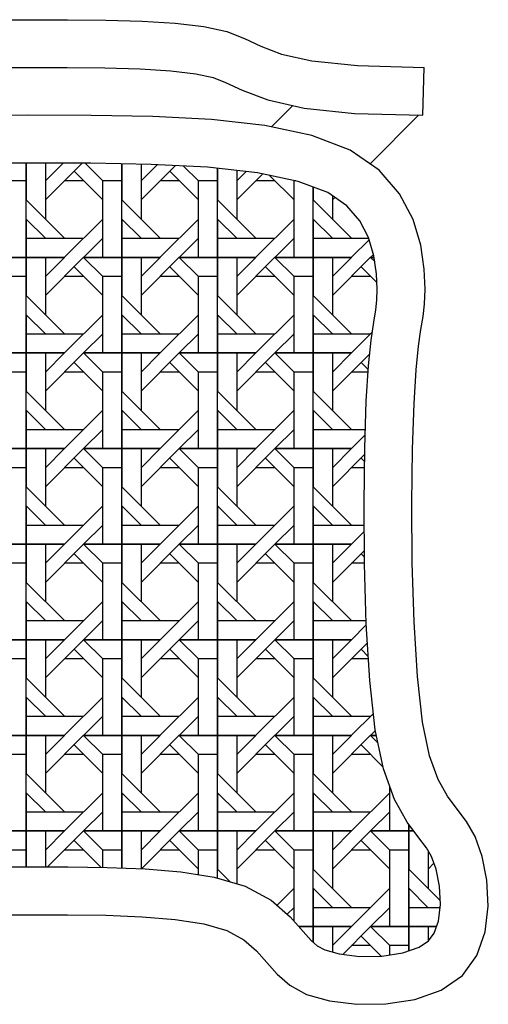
# Model space of a CAD drawing. Header units: millimetres. Extents: x 36213 to 52357, y 13387 to 22894.
# Tile 6 of 24: x 39510 to 39745, y 16211 to 16706. Entities that reach past the tile are written whole.
import ezdxf

# ---------------------------------------------------------------- set-up
doc = ezdxf.new("R2010")
doc.units = ezdxf.units.MM

# ---------------------------------------------------------------- blocks, each defined once
blk = doc.blocks.new('*X55')
at = {"color": 0}
for p, q in [((171.569, 388.781), (171.569, 392.725)), ((171.569, 392.725), (171.569, 391.181)), ((172.368, 391.981), (173.109, 392.722)), ((172.369, 392.723), (172.369, 390.381)), ((172.369, 391.182), (173.907, 392.72)), ((174.031, 392.719), (174.768, 391.981)), ((175.569, 388.781), (175.569, 392.695)), ((175.569, 392.695), (175.569, 391.181)), ((176.368, 391.981), (177.047, 392.659)), ((176.369, 392.68), (176.369, 390.381)), ((173.568, 392.381), (174.768, 391.181)), ((176.369, 391.182), (177.807, 392.62)), ((177.568, 392.381), (178.768, 391.181)), ((178.148, 392.602), (178.768, 391.981)), ((179.569, 388.781), (179.569, 392.503)), ((179.569, 392.503), (179.569, 391.181)), ((180.368, 391.981), (180.758, 392.37)), ((180.369, 392.414), (180.369, 390.381)), ((180.369, 391.182), (181.458, 392.27)), ((181.738, 392.212), (182.768, 391.181)), ((171.569, 391.981), (170.769, 391.981)), ((173.969, 391.981), (173.169, 391.981)), ((174.769, 388.781), (174.769, 391.981)), ((175.569, 391.981), (174.769, 391.981)), ((177.969, 391.981), (177.169, 391.981)), ((178.769, 388.781), (178.769, 391.981)), ((179.569, 391.981), (178.769, 391.981)), ((181.969, 391.981), (181.169, 391.981)), ((182.751, 391.999), (182.768, 391.981)), ((182.769, 388.781), (182.769, 391.981)), ((182.836, 391.981), (182.769, 391.981)), ((183.569, 388.781), (183.569, 391.721)), ((183.569, 391.721), (183.569, 391.181)), ((173.168, 389.581), (171.568, 391.181)), ((177.168, 389.581), (175.568, 391.181)), ((181.168, 389.581), (179.568, 391.181)), ((185.168, 389.581), (183.568, 391.181)), ((184.369, 391.358), (184.369, 390.381)), ((184.369, 391.182), (184.473, 391.286)), ((172.368, 389.581), (171.568, 390.381)), ((171.569, 390.381), (171.569, 388.781)), ((174.769, 390.382), (173.169, 388.782)), ((176.368, 389.581), (175.568, 390.381)), ((175.569, 390.381), (175.569, 388.781)), ((178.769, 390.382), (177.169, 388.782)), ((180.368, 389.581), (179.568, 390.381)), ((179.569, 390.381), (179.569, 388.781)), ((182.769, 390.382), (181.169, 388.782)), ((184.368, 389.581), (183.568, 390.381)), ((183.569, 390.381), (183.569, 388.781)), ((171.569, 389.581), (173.969, 389.581)), ((174.768, 389.581), (173.968, 388.781)), ((175.569, 389.581), (177.969, 389.581)), ((178.768, 389.581), (177.968, 388.781)), ((179.569, 389.581), (181.969, 389.581)), ((182.768, 389.581), (181.968, 388.781)), ((183.569, 389.581), (185.888, 389.581)), ((185.906, 389.519), (185.169, 388.782)), ((169.969, 388.781), (171.569, 388.781)), ((171.569, 388.781), (169.969, 388.781)), ((171.569, 384.781), (171.569, 388.781)), ((171.569, 388.781), (171.569, 388.781)), ((171.569, 388.781), (173.169, 388.781)), ((171.569, 388.781), (171.569, 387.181)), ((173.169, 388.781), (171.569, 388.781)), ((172.368, 387.981), (173.168, 388.781)), ((172.369, 387.182), (173.969, 388.782)), ((172.369, 388.781), (172.369, 386.381)), ((173.968, 388.781), (174.768, 387.981)), ((173.969, 388.781), (175.569, 388.781)), ((175.569, 388.781), (173.969, 388.781)), ((175.569, 384.781), (175.569, 388.781)), ((175.569, 388.781), (175.569, 388.781)), ((175.569, 388.781), (177.169, 388.781)), ((175.569, 388.781), (175.569, 387.181)), ((177.169, 388.781), (175.569, 388.781)), ((176.368, 387.981), (177.168, 388.781)), ((176.369, 387.182), (177.969, 388.782)), ((176.369, 388.781), (176.369, 386.381)), ((177.968, 388.781), (178.768, 387.981)), ((177.969, 388.781), (179.569, 388.781)), ((179.569, 388.781), (177.969, 388.781)), ((179.569, 384.781), (179.569, 388.781)), ((179.569, 388.781), (179.569, 388.781)), ((179.569, 388.781), (181.169, 388.781)), ((179.569, 388.781), (179.569, 387.181)), ((181.169, 388.781), (179.569, 388.781)), ((180.368, 387.981), (181.168, 388.781)), ((180.369, 387.182), (181.969, 388.782)), ((180.369, 388.781), (180.369, 386.381)), ((181.968, 388.781), (182.768, 387.981)), ((181.969, 388.781), (183.569, 388.781)), ((183.569, 388.781), (181.969, 388.781)), ((183.569, 384.781), (183.569, 388.781)), ((183.569, 388.781), (183.569, 388.781)), ((183.569, 388.781), (185.169, 388.781)), ((183.569, 388.781), (183.569, 387.181)), ((185.169, 388.781), (183.569, 388.781)), ((184.368, 387.981), (185.168, 388.781)), ((184.369, 387.182), (185.969, 388.782)), ((184.369, 388.781), (184.369, 386.381)), ((186.091, 388.904), (185.968, 388.781)), ((185.968, 388.781), (186.143, 388.606)), ((185.969, 388.781), (186.117, 388.781)), ((186.117, 388.781), (185.969, 388.781)), ((173.568, 388.381), (174.768, 387.181)), ((177.568, 388.381), (178.768, 387.181)), ((181.568, 388.381), (182.768, 387.181)), ((185.568, 388.381), (186.236, 387.714)), ((171.569, 387.981), (170.769, 387.981)), ((173.969, 387.981), (173.169, 387.981)), ((174.769, 384.781), (174.769, 387.981)), ((175.569, 387.981), (174.769, 387.981)), ((177.969, 387.981), (177.169, 387.981)), ((178.769, 384.781), (178.769, 387.981)), ((179.569, 387.981), (178.769, 387.981)), ((181.969, 387.981), (181.169, 387.981)), ((182.769, 384.781), (182.769, 387.981)), ((183.569, 387.981), (182.769, 387.981)), ((185.969, 387.981), (185.169, 387.981)), ((173.168, 385.581), (171.568, 387.181)), ((177.168, 385.581), (175.568, 387.181)), ((181.168, 385.581), (179.568, 387.181)), ((185.168, 385.581), (183.568, 387.181)), ((172.368, 385.581), (171.568, 386.381)), ((171.569, 386.381), (171.569, 384.781)), ((174.769, 386.382), (173.169, 384.782)), ((176.368, 385.581), (175.568, 386.381)), ((175.569, 386.381), (175.569, 384.781)), ((178.769, 386.382), (177.169, 384.782)), ((180.368, 385.581), (179.568, 386.381)), ((179.569, 386.381), (179.569, 384.781)), ((182.769, 386.382), (181.169, 384.782)), ((184.368, 385.581), (183.568, 386.381)), ((183.569, 386.381), (183.569, 384.781)), ((186.037, 385.649), (185.169, 384.782)), ((171.569, 385.581), (173.969, 385.581)), ((174.768, 385.581), (173.968, 384.781)), ((175.569, 385.581), (177.969, 385.581)), ((178.768, 385.581), (177.968, 384.781)), ((179.569, 385.581), (181.969, 385.581)), ((182.768, 385.581), (181.968, 384.781)), ((183.569, 385.581), (185.969, 385.581)), ((169.969, 384.781), (171.569, 384.781)), ((171.569, 384.781), (169.969, 384.781)), ((171.569, 380.781), (171.569, 384.781)), ((171.569, 384.781), (171.569, 384.781)), ((171.569, 384.781), (173.169, 384.781)), ((171.569, 384.781), (171.569, 383.181)), ((173.169, 384.781), (171.569, 384.781)), ((172.368, 383.981), (173.168, 384.781)), ((172.369, 383.182), (173.969, 384.782)), ((172.369, 384.781), (172.369, 382.381)), ((173.568, 384.381), (174.768, 383.181)), ((173.968, 384.781), (174.768, 383.981)), ((173.969, 384.781), (175.569, 384.781)), ((175.569, 384.781), (173.969, 384.781)), ((175.569, 380.781), (175.569, 384.781)), ((175.569, 384.781), (175.569, 384.781)), ((175.569, 384.781), (177.169, 384.781)), ((175.569, 384.781), (175.569, 383.181)), ((177.169, 384.781), (175.569, 384.781)), ((176.368, 383.981), (177.168, 384.781)), ((176.369, 383.182), (177.969, 384.782)), ((176.369, 384.781), (176.369, 382.381)), ((177.568, 384.381), (178.768, 383.181)), ((177.968, 384.781), (178.768, 383.981)), ((177.969, 384.781), (179.569, 384.781)), ((179.569, 384.781), (177.969, 384.781)), ((179.569, 380.781), (179.569, 384.781)), ((179.569, 384.781), (179.569, 384.781)), ((179.569, 384.781), (181.169, 384.781)), ((179.569, 384.781), (179.569, 383.181)), ((181.169, 384.781), (179.569, 384.781)), ((180.368, 383.981), (181.168, 384.781)), ((180.369, 383.182), (181.969, 384.782)), ((180.369, 384.781), (180.369, 382.381)), ((181.568, 384.381), (182.768, 383.181)), ((181.968, 384.781), (182.768, 383.981)), ((181.969, 384.781), (183.569, 384.781)), ((183.569, 384.781), (181.969, 384.781)), ((183.569, 380.781), (183.569, 384.781)), ((183.569, 384.781), (183.569, 384.781)), ((183.569, 384.781), (185.169, 384.781)), ((183.569, 384.781), (183.569, 383.181)), ((185.169, 384.781), (183.569, 384.781)), ((184.368, 383.981), (185.168, 384.781)), ((184.369, 384.781), (184.369, 382.381)), ((184.369, 383.182), (185.929, 384.742)), ((185.568, 384.381), (185.868, 384.082)), ((171.569, 383.981), (170.769, 383.981)), ((173.969, 383.981), (173.169, 383.981)), ((174.769, 380.781), (174.769, 383.981)), ((175.569, 383.981), (174.769, 383.981)), ((177.969, 383.981), (177.169, 383.981)), ((178.769, 380.781), (178.769, 383.981)), ((179.569, 383.981), (178.769, 383.981)), ((181.969, 383.981), (181.169, 383.981)), ((182.769, 380.781), (182.769, 383.981)), ((183.569, 383.981), (182.769, 383.981)), ((185.862, 383.981), (185.169, 383.981)), ((173.168, 381.581), (171.568, 383.181)), ((177.168, 381.581), (175.568, 383.181)), ((181.168, 381.581), (179.568, 383.181)), ((185.168, 381.581), (183.568, 383.181)), ((172.368, 381.581), (171.568, 382.381)), ((171.569, 382.381), (171.569, 380.781)), ((174.769, 382.382), (173.169, 380.782)), ((176.368, 381.581), (175.568, 382.381)), ((175.569, 382.381), (175.569, 380.781)), ((178.769, 382.382), (177.169, 380.782)), ((180.368, 381.581), (179.568, 382.381)), ((179.569, 382.381), (179.569, 380.781)), ((182.769, 382.382), (181.169, 380.782)), ((184.368, 381.581), (183.568, 382.381)), ((183.569, 382.381), (183.569, 380.781)), ((171.569, 381.581), (173.969, 381.581)), ((174.768, 381.581), (173.968, 380.781)), ((175.569, 381.581), (177.969, 381.581)), ((178.768, 381.581), (177.968, 380.781)), ((179.569, 381.581), (181.969, 381.581)), ((182.768, 381.581), (181.968, 380.781)), ((183.569, 381.581), (185.746, 381.581)), ((185.739, 381.352), (185.169, 380.782)), ((169.969, 380.781), (171.569, 380.781)), ((171.569, 380.781), (169.969, 380.781)), ((171.569, 376.781), (171.569, 380.781)), ((171.569, 380.781), (171.569, 380.781)), ((171.569, 380.781), (173.169, 380.781)), ((171.569, 380.781), (171.569, 379.181)), ((173.169, 380.781), (171.569, 380.781)), ((172.368, 379.981), (173.168, 380.781)), ((172.369, 379.182), (173.969, 380.782)), ((172.369, 380.781), (172.369, 378.381)), ((173.968, 380.781), (174.768, 379.981)), ((173.969, 380.781), (175.569, 380.781)), ((175.569, 380.781), (173.969, 380.781)), ((175.569, 376.781), (175.569, 380.781)), ((175.569, 380.781), (175.569, 380.781)), ((175.569, 380.781), (177.169, 380.781)), ((175.569, 380.781), (175.569, 379.181)), ((177.169, 380.781), (175.569, 380.781)), ((176.368, 379.981), (177.168, 380.781)), ((176.369, 379.182), (177.969, 380.782)), ((176.369, 380.781), (176.369, 378.381)), ((177.968, 380.781), (178.768, 379.981)), ((177.969, 380.781), (179.569, 380.781)), ((179.569, 380.781), (177.969, 380.781)), ((179.569, 376.781), (179.569, 380.781)), ((179.569, 380.781), (179.569, 380.781)), ((179.569, 380.781), (181.169, 380.781)), ((179.569, 380.781), (179.569, 379.181)), ((181.169, 380.781), (179.569, 380.781)), ((180.368, 379.981), (181.168, 380.781)), ((180.369, 379.182), (181.969, 380.782)), ((180.369, 380.781), (180.369, 378.381)), ((181.968, 380.781), (182.768, 379.981)), ((181.969, 380.781), (183.569, 380.781)), ((183.569, 380.781), (181.969, 380.781)), ((183.569, 376.781), (183.569, 380.781)), ((183.569, 380.781), (183.569, 380.781)), ((183.569, 380.781), (185.169, 380.781)), ((183.569, 380.781), (183.569, 379.181)), ((185.169, 380.781), (183.569, 380.781)), ((184.368, 379.981), (185.168, 380.781)), ((184.369, 380.781), (184.369, 378.381)), ((173.568, 380.381), (174.768, 379.181)), ((177.568, 380.381), (178.768, 379.181)), ((181.568, 380.381), (182.768, 379.181)), ((184.369, 379.182), (185.717, 380.53)), ((185.568, 380.381), (185.714, 380.236)), ((171.569, 379.981), (170.769, 379.981)), ((173.969, 379.981), (173.169, 379.981)), ((174.769, 376.781), (174.769, 379.981)), ((175.569, 379.981), (174.769, 379.981)), ((177.969, 379.981), (177.169, 379.981)), ((178.769, 376.781), (178.769, 379.981)), ((179.569, 379.981), (178.769, 379.981)), ((181.969, 379.981), (181.169, 379.981)), ((182.769, 376.781), (182.769, 379.981)), ((183.569, 379.981), (182.769, 379.981)), ((185.711, 379.981), (185.169, 379.981)), ((173.168, 377.581), (171.568, 379.181)), ((177.168, 377.581), (175.568, 379.181)), ((181.168, 377.581), (179.568, 379.181)), ((185.168, 377.581), (183.568, 379.181)), ((172.368, 377.581), (171.568, 378.381)), ((171.569, 378.381), (171.569, 376.781)), ((174.769, 378.382), (173.169, 376.782)), ((176.368, 377.581), (175.568, 378.381)), ((175.569, 378.381), (175.569, 376.781)), ((178.769, 378.382), (177.169, 376.782)), ((180.368, 377.581), (179.568, 378.381)), ((179.569, 378.381), (179.569, 376.781)), ((182.769, 378.382), (181.169, 376.782)), ((184.368, 377.581), (183.568, 378.381)), ((183.569, 378.381), (183.569, 376.781)), ((171.569, 377.581), (173.969, 377.581)), ((174.768, 377.581), (173.968, 376.781)), ((175.569, 377.581), (177.969, 377.581)), ((178.768, 377.581), (177.968, 376.781)), ((179.569, 377.581), (181.969, 377.581)), ((182.768, 377.581), (181.968, 376.781)), ((183.569, 377.581), (185.699, 377.581)), ((185.701, 377.314), (185.169, 376.782)), ((169.969, 376.781), (171.569, 376.781)), ((171.569, 376.781), (169.969, 376.781)), ((171.569, 372.781), (171.569, 376.781)), ((171.569, 376.781), (171.569, 376.781)), ((171.569, 376.781), (173.169, 376.781)), ((171.569, 376.781), (171.569, 375.181)), ((173.169, 376.781), (171.569, 376.781)), ((172.368, 375.981), (173.168, 376.781)), ((172.369, 375.182), (173.969, 376.782)), ((172.369, 376.781), (172.369, 374.381)), ((173.968, 376.781), (174.768, 375.981)), ((173.969, 376.781), (175.569, 376.781)), ((175.569, 376.781), (173.969, 376.781)), ((175.569, 372.781), (175.569, 376.781)), ((175.569, 376.781), (175.569, 376.781)), ((175.569, 376.781), (177.169, 376.781)), ((175.569, 376.781), (175.569, 375.181)), ((177.169, 376.781), (175.569, 376.781)), ((176.368, 375.981), (177.168, 376.781)), ((176.369, 375.182), (177.969, 376.782)), ((176.369, 376.781), (176.369, 374.381)), ((177.968, 376.781), (178.768, 375.981)), ((177.969, 376.781), (179.569, 376.781)), ((179.569, 376.781), (177.969, 376.781)), ((179.569, 372.781), (179.569, 376.781)), ((179.569, 376.781), (179.569, 376.781)), ((179.569, 376.781), (181.169, 376.781)), ((179.569, 376.781), (179.569, 375.181)), ((181.169, 376.781), (179.569, 376.781)), ((180.368, 375.981), (181.168, 376.781)), ((180.369, 375.182), (181.969, 376.782)), ((180.369, 376.781), (180.369, 374.381)), ((181.968, 376.781), (182.768, 375.981)), ((181.969, 376.781), (183.569, 376.781)), ((183.569, 376.781), (181.969, 376.781)), ((183.569, 372.781), (183.569, 376.781)), ((183.569, 376.781), (183.569, 376.781)), ((183.569, 376.781), (185.169, 376.781)), ((183.569, 376.781), (183.569, 375.181)), ((185.169, 376.781), (183.569, 376.781)), ((184.368, 375.981), (185.168, 376.781)), ((184.369, 376.781), (184.369, 374.381)), ((173.568, 376.381), (174.768, 375.181)), ((177.568, 376.381), (178.768, 375.181)), ((181.568, 376.381), (182.768, 375.181)), ((184.369, 375.182), (185.707, 376.52)), ((185.568, 376.381), (185.709, 376.24)), ((171.569, 375.981), (170.769, 375.981)), ((173.969, 375.981), (173.169, 375.981)), ((174.769, 372.781), (174.769, 375.981)), ((175.569, 375.981), (174.769, 375.981)), ((177.969, 375.981), (177.169, 375.981)), ((178.769, 372.781), (178.769, 375.981)), ((179.569, 375.981), (178.769, 375.981)), ((181.969, 375.981), (181.169, 375.981)), ((182.769, 372.781), (182.769, 375.981)), ((183.569, 375.981), (182.769, 375.981)), ((185.711, 375.981), (185.169, 375.981)), ((173.168, 373.581), (171.568, 375.181)), ((177.168, 373.581), (175.568, 375.181)), ((181.168, 373.581), (179.568, 375.181)), ((185.168, 373.581), (183.568, 375.181)), ((172.368, 373.581), (171.568, 374.381)), ((171.569, 374.381), (171.569, 372.781)), ((174.769, 374.382), (173.169, 372.782)), ((176.368, 373.581), (175.568, 374.381)), ((175.569, 374.381), (175.569, 372.781)), ((178.769, 374.382), (177.169, 372.782)), ((180.368, 373.581), (179.568, 374.381)), ((179.569, 374.381), (179.569, 372.781)), ((182.769, 374.382), (181.169, 372.782)), ((184.368, 373.581), (183.568, 374.381)), ((183.569, 374.381), (183.569, 372.781)), ((171.569, 373.581), (173.969, 373.581)), ((174.768, 373.581), (173.968, 372.781)), ((175.569, 373.581), (177.969, 373.581)), ((178.768, 373.581), (177.968, 372.781)), ((179.569, 373.581), (181.969, 373.581)), ((182.768, 373.581), (181.968, 372.781)), ((183.569, 373.581), (185.783, 373.581)), ((185.789, 373.402), (185.169, 372.782)), ((169.969, 372.781), (171.569, 372.781)), ((171.569, 372.781), (169.969, 372.781)), ((171.569, 368.781), (171.569, 372.781)), ((171.569, 372.781), (171.569, 372.781)), ((171.569, 372.781), (173.169, 372.781)), ((171.569, 372.781), (171.569, 371.181)), ((173.169, 372.781), (171.569, 372.781)), ((172.368, 371.981), (173.168, 372.781)), ((172.369, 371.182), (173.969, 372.782)), ((172.369, 372.781), (172.369, 370.381)), ((173.968, 372.781), (174.768, 371.981)), ((173.969, 372.781), (175.569, 372.781)), ((175.569, 372.781), (173.969, 372.781)), ((175.569, 368.781), (175.569, 372.781)), ((175.569, 372.781), (175.569, 372.781)), ((175.569, 372.781), (177.169, 372.781)), ((175.569, 372.781), (175.569, 371.181)), ((177.169, 372.781), (175.569, 372.781)), ((176.368, 371.981), (177.168, 372.781)), ((176.369, 371.182), (177.969, 372.782)), ((176.369, 372.781), (176.369, 370.381)), ((177.968, 372.781), (178.768, 371.981)), ((177.969, 372.781), (179.569, 372.781)), ((179.569, 372.781), (177.969, 372.781)), ((179.569, 368.781), (179.569, 372.781)), ((179.569, 372.781), (179.569, 372.781)), ((179.569, 372.781), (181.169, 372.781)), ((179.569, 372.781), (179.569, 371.181)), ((181.169, 372.781), (179.569, 372.781)), ((180.368, 371.981), (181.168, 372.781)), ((180.369, 371.182), (181.969, 372.782)), ((180.369, 372.781), (180.369, 370.381)), ((181.968, 372.781), (182.768, 371.981)), ((181.969, 372.781), (183.569, 372.781)), ((183.569, 372.781), (181.969, 372.781)), ((183.569, 368.781), (183.569, 372.781)), ((183.569, 372.781), (183.569, 372.781)), ((183.569, 372.781), (185.169, 372.781)), ((183.569, 372.781), (183.569, 371.181)), ((185.169, 372.781), (183.569, 372.781)), ((184.368, 371.981), (185.168, 372.781)), ((184.369, 372.781), (184.369, 370.381)), ((184.369, 371.182), (185.835, 372.648)), ((173.568, 372.381), (174.768, 371.181)), ((177.568, 372.381), (178.768, 371.181)), ((181.568, 372.381), (182.768, 371.181)), ((185.568, 372.381), (185.87, 372.08)), ((171.569, 371.981), (170.769, 371.981)), ((173.969, 371.981), (173.169, 371.981)), ((174.769, 368.781), (174.769, 371.981)), ((175.569, 371.981), (174.769, 371.981)), ((177.969, 371.981), (177.169, 371.981)), ((178.769, 368.781), (178.769, 371.981)), ((179.569, 371.981), (178.769, 371.981)), ((181.969, 371.981), (181.169, 371.981)), ((182.769, 368.781), (182.769, 371.981)), ((183.569, 371.981), (182.769, 371.981)), ((185.876, 371.981), (185.169, 371.981)), ((173.168, 369.581), (171.568, 371.181)), ((177.168, 369.581), (175.568, 371.181)), ((181.168, 369.581), (179.568, 371.181)), ((185.168, 369.581), (183.568, 371.181)), ((172.368, 369.581), (171.568, 370.381)), ((171.569, 370.381), (171.569, 368.781)), ((174.769, 370.382), (173.169, 368.782)), ((176.368, 369.581), (175.568, 370.381)), ((175.569, 370.381), (175.569, 368.781)), ((178.769, 370.382), (177.169, 368.782)), ((180.368, 369.581), (179.568, 370.381)), ((179.569, 370.381), (179.569, 368.781)), ((182.769, 370.382), (181.169, 368.782)), ((184.368, 369.581), (183.568, 370.381)), ((183.569, 370.381), (183.569, 368.781)), ((171.569, 369.581), (173.969, 369.581)), ((174.768, 369.581), (173.968, 368.781)), ((175.569, 369.581), (177.969, 369.581)), ((178.768, 369.581), (177.968, 368.781)), ((179.569, 369.581), (181.969, 369.581)), ((182.768, 369.581), (181.968, 368.781)), ((183.569, 369.581), (185.969, 369.581)), ((186.086, 369.699), (185.169, 368.782)), ((169.969, 368.781), (171.569, 368.781)), ((171.569, 368.781), (169.969, 368.781)), ((171.569, 364.781), (171.569, 368.781)), ((171.569, 368.781), (171.569, 368.781)), ((171.569, 368.781), (173.169, 368.781)), ((171.569, 368.781), (171.569, 367.181)), ((173.169, 368.781), (171.569, 368.781)), ((172.368, 367.981), (173.168, 368.781)), ((172.369, 367.182), (173.969, 368.782)), ((172.369, 368.781), (172.369, 366.381)), ((173.968, 368.781), (174.768, 367.981)), ((173.969, 368.781), (175.569, 368.781)), ((175.569, 368.781), (173.969, 368.781)), ((175.569, 364.781), (175.569, 368.781)), ((175.569, 368.781), (175.569, 368.781)), ((175.569, 368.781), (177.169, 368.781)), ((175.569, 368.781), (175.569, 367.181)), ((177.169, 368.781), (175.569, 368.781)), ((176.368, 367.981), (177.168, 368.781)), ((176.369, 367.182), (177.969, 368.782)), ((176.369, 368.781), (176.369, 366.381)), ((177.968, 368.781), (178.768, 367.981)), ((177.969, 368.781), (179.569, 368.781)), ((179.569, 368.781), (177.969, 368.781)), ((179.569, 364.781), (179.569, 368.781)), ((179.569, 368.781), (179.569, 368.781)), ((179.569, 368.781), (181.169, 368.781)), ((179.569, 368.781), (179.569, 367.181)), ((181.169, 368.781), (179.569, 368.781)), ((180.368, 367.981), (181.168, 368.781)), ((180.369, 367.182), (181.969, 368.782)), ((180.369, 368.781), (180.369, 366.381)), ((181.968, 368.781), (182.768, 367.981)), ((181.969, 368.781), (183.569, 368.781)), ((183.569, 368.781), (181.969, 368.781)), ((183.569, 364.781), (183.569, 368.781)), ((183.569, 368.781), (183.569, 368.781)), ((183.569, 368.781), (185.169, 368.781)), ((183.569, 368.781), (183.569, 367.181)), ((185.169, 368.781), (183.569, 368.781)), ((184.368, 367.981), (185.168, 368.781)), ((184.369, 367.182), (185.969, 368.782)), ((184.369, 368.781), (184.369, 366.381)), ((186.17, 368.982), (185.968, 368.781)), ((185.968, 368.781), (186.275, 368.474)), ((185.969, 368.781), (186.211, 368.781)), ((186.211, 368.781), (185.969, 368.781)), ((173.568, 368.381), (174.768, 367.181)), ((177.568, 368.381), (178.768, 367.181)), ((181.568, 368.381), (182.768, 367.181)), ((185.568, 368.381), (186.486, 367.463)), ((171.569, 367.981), (170.769, 367.981)), ((173.969, 367.981), (173.169, 367.981)), ((174.769, 364.781), (174.769, 367.981)), ((175.569, 367.981), (174.769, 367.981)), ((177.969, 367.981), (177.169, 367.981)), ((178.769, 364.781), (178.769, 367.981)), ((179.569, 367.981), (178.769, 367.981)), ((181.969, 367.981), (181.169, 367.981)), ((182.769, 364.781), (182.769, 367.981)), ((183.569, 367.981), (182.769, 367.981)), ((185.969, 367.981), (185.169, 367.981)), ((173.168, 365.581), (171.568, 367.181)), ((177.168, 365.581), (175.568, 367.181)), ((181.168, 365.581), (179.568, 367.181)), ((185.168, 365.581), (183.568, 367.181)), ((172.368, 365.581), (171.568, 366.381)), ((171.569, 366.381), (171.569, 364.781)), ((174.769, 366.382), (173.169, 364.782)), ((176.368, 365.581), (175.568, 366.381)), ((175.569, 366.381), (175.569, 364.781)), ((178.769, 366.382), (177.169, 364.782)), ((180.368, 365.581), (179.568, 366.381)), ((179.569, 366.381), (179.569, 364.781)), ((182.769, 366.382), (181.169, 364.782)), ((184.368, 365.581), (183.568, 366.381)), ((183.569, 366.381), (183.569, 364.781)), ((186.769, 366.382), (185.169, 364.782)), ((186.769, 364.781), (186.769, 366.642)), ((171.569, 365.581), (173.969, 365.581)), ((174.768, 365.581), (173.968, 364.781)), ((175.569, 365.581), (177.969, 365.581)), ((178.768, 365.581), (177.968, 364.781)), ((179.569, 365.581), (181.969, 365.581)), ((182.768, 365.581), (181.968, 364.781)), ((183.569, 365.581), (185.969, 365.581)), ((186.768, 365.581), (185.968, 364.781)), ((187.569, 365.052), (187.569, 364.781)), ((187.569, 364.781), (187.569, 365.052)), ((169.969, 364.781), (171.569, 364.781)), ((171.569, 364.781), (169.969, 364.781)), ((171.569, 363.275), (171.569, 364.781)), ((171.569, 364.781), (171.569, 364.781)), ((171.569, 364.781), (173.169, 364.781)), ((171.569, 364.781), (171.569, 363.275)), ((173.169, 364.781), (171.569, 364.781)), ((172.368, 363.981), (173.168, 364.781)), ((172.369, 364.781), (172.369, 363.274)), ((172.461, 363.274), (173.969, 364.782)), ((173.968, 364.781), (174.768, 363.981)), ((173.969, 364.781), (175.569, 364.781)), ((175.569, 364.781), (173.969, 364.781)), ((175.569, 363.227), (175.569, 364.781)), ((175.569, 364.781), (175.569, 364.781)), ((175.569, 364.781), (177.169, 364.781)), ((175.569, 364.781), (175.569, 363.227)), ((177.169, 364.781), (175.569, 364.781)), ((176.368, 363.981), (177.168, 364.781)), ((176.369, 364.781), (176.369, 363.196)), ((176.382, 363.195), (177.969, 364.782)), ((177.968, 364.781), (178.768, 363.981)), ((177.969, 364.781), (179.569, 364.781)), ((179.569, 364.781), (177.969, 364.781)), ((179.569, 362.806), (179.569, 364.781)), ((179.569, 364.781), (179.569, 364.781)), ((179.569, 364.781), (181.169, 364.781)), ((179.569, 364.781), (179.569, 363.181)), ((181.169, 364.781), (179.569, 364.781)), ((180.368, 363.981), (181.168, 364.781)), ((180.369, 363.182), (181.969, 364.782)), ((180.369, 364.781), (180.369, 362.573)), ((181.968, 364.781), (182.768, 363.981)), ((181.969, 364.781), (183.569, 364.781)), ((183.569, 364.781), (181.969, 364.781)), ((183.569, 360.781), (183.569, 364.781)), ((183.569, 364.781), (183.569, 364.781)), ((183.569, 364.781), (185.169, 364.781)), ((183.569, 364.781), (183.569, 363.181)), ((185.169, 364.781), (183.569, 364.781)), ((184.368, 363.981), (185.168, 364.781)), ((184.369, 363.182), (185.969, 364.782)), ((184.369, 364.781), (184.369, 362.381)), ((185.968, 364.781), (186.768, 363.981)), ((185.969, 364.781), (187.569, 364.781)), ((187.569, 364.781), (185.969, 364.781)), ((187.569, 360.781), (187.569, 364.781)), ((187.569, 364.781), (187.569, 364.781)), ((187.569, 364.781), (187.771, 364.781)), ((187.569, 364.781), (187.569, 363.181)), ((187.771, 364.781), (187.569, 364.781)), ((173.568, 364.381), (174.696, 363.254)), ((177.568, 364.381), (178.768, 363.181)), ((181.568, 364.381), (182.768, 363.181)), ((185.568, 364.381), (186.768, 363.181)), ((171.569, 363.981), (170.769, 363.981)), ((173.969, 363.981), (173.169, 363.981)), ((174.769, 363.253), (174.769, 363.981)), ((175.569, 363.981), (174.769, 363.981)), ((177.969, 363.981), (177.169, 363.981)), ((178.769, 362.95), (178.769, 363.981)), ((179.569, 363.981), (178.769, 363.981)), ((181.969, 363.981), (181.169, 363.981)), ((182.769, 361.009), (182.769, 363.981)), ((183.569, 363.981), (182.769, 363.981)), ((185.969, 363.981), (185.169, 363.981)), ((186.769, 360.781), (186.769, 363.981)), ((187.569, 363.981), (186.769, 363.981)), ((188.369, 363.965), (188.369, 362.381)), ((188.369, 363.182), (188.615, 363.428)), ((180.097, 362.652), (179.568, 363.181)), ((185.168, 361.581), (183.568, 363.181)), ((188.875, 361.875), (187.568, 363.181)), ((182.769, 362.382), (182.058, 361.671)), ((184.368, 361.581), (183.568, 362.381)), ((183.569, 362.381), (183.569, 360.781)), ((186.769, 362.382), (185.169, 360.782)), ((188.368, 361.581), (187.568, 362.381)), ((187.569, 362.381), (187.569, 360.781)), ((182.768, 361.581), (182.486, 361.298)), ((183.569, 361.581), (185.969, 361.581)), ((186.768, 361.581), (185.968, 360.781)), ((187.569, 361.581), (188.87, 361.581)), ((182.968, 360.781), (183.569, 360.781)), ((183.569, 360.781), (182.968, 360.781)), ((183.569, 360.12), (183.569, 360.781)), ((183.569, 360.781), (183.569, 360.781)), ((183.569, 360.781), (185.169, 360.781)), ((183.569, 360.781), (183.569, 360.12)), ((185.169, 360.781), (183.569, 360.781)), ((184.368, 359.981), (185.168, 360.781)), ((184.369, 360.781), (184.369, 359.715)), ((184.802, 359.615), (185.969, 360.782)), ((185.968, 360.781), (186.768, 359.981)), ((185.969, 360.781), (187.569, 360.781)), ((187.569, 360.781), (185.969, 360.781)), ((187.569, 359.765), (187.569, 360.781)), ((187.569, 360.781), (187.569, 360.781)), ((187.569, 360.781), (188.723, 360.781)), ((187.569, 360.781), (187.569, 359.765)), ((188.723, 360.781), (187.569, 360.781)), ((188.369, 360.781), (188.369, 360.17)), ((185.568, 360.381), (186.411, 359.539)), ((185.969, 359.981), (185.169, 359.981)), ((186.769, 359.591), (186.769, 359.981)), ((187.569, 359.981), (186.769, 359.981))]:
    blk.add_line(p, q, dxfattribs=at)
blk = doc.blocks.new('A$C22B02176')
for p, q in [((357.86, 371.99), (358.41, 391.98)), ((294.58, 367.1), (303.52, 376.05)), ((335.78, 351.74), (356.08, 372.04))]:
    blk.add_line(p, q)
for points in [[(176.03, 411.96), (192.62, 411.98), (209.21, 411.96), (225.33, 411.8), (240.53, 411.36), (254.35, 410.5), (266.31, 409.09), (275.95, 406.98), (283.28, 404.14), (290.12, 400.87), (298.76, 397.61), (311.49, 394.76), (330.61, 392.75), (358.41, 391.98)], [(176.14, 391.96), (192.62, 391.98), (209.09, 391.96), (224.94, 391.8), (239.63, 391.38), (252.55, 390.57), (262.99, 389.34), (270.16, 387.78), (275.34, 385.77), (282.26, 382.46), (293.01, 378.4), (308.25, 374.99), (329.29, 372.78), (357.86, 371.99)], [(176.03, 37.46), (192.62, 37.49), (209.21, 37.46), (225.33, 37.24), (240.53, 36.65), (254.35, 35.51), (266.31, 33.63), (275.95, 30.82), (283.05, 26.99), (288.3, 22.42), (292.62, 17.49), (296.94, 12.55), (302.19, 7.98), (309.28, 4.15), (318.85, 1.41), (330.21, 0), (342.42, 0.14), (354.5, 2.04), (365.48, 5.93), (374.4, 12.03), (380.5, 20.38), (383.98, 30.34), (385.24, 41.11), (384.68, 51.88), (382.71, 61.85), (379.74, 70.19), (376.15, 76.47), (372.21, 81.66), (368.15, 87.08), (364.23, 94.07), (360.67, 103.96), (357.73, 118.07), (355.58, 137.2), (354.19, 160.04), (353.45, 184.73), (353.27, 209.43), (353.54, 232.27), (354.17, 251.4), (355.06, 265.51), (356.07, 275.4), (357.08, 282.39), (357.97, 287.81), (358.59, 293), (358.83, 299.28), (358.47, 307.62), (356.98, 317.59), (353.75, 328.36), (348.17, 339.13), (339.62, 349.09), (327.5, 357.44), (311.42, 363.57), (291.84, 367.68), (269.48, 370.17), (245.02, 371.45), (219.17, 371.92), (192.62, 371.98), (166.07, 371.92)], [(175.88, 57.46), (192.62, 57.49), (209.36, 57.46), (225.85, 57.23), (241.74, 56.62), (256.73, 55.38), (270.67, 53.19), (283.58, 49.43), (294.5, 43.54), (302.45, 36.62), (311.1, 26.74), (313.64, 24.53), (316.87, 22.78), (322.86, 21.07), (331.34, 20.01), (340.75, 20.12), (349.56, 21.51), (356.35, 23.91), (360.28, 26.6), (362.6, 29.78), (364.37, 34.84), (365.18, 41.75), (364.78, 49.41), (363.37, 56.53), (361.49, 61.81), (359.43, 65.41), (356.24, 69.62), (351.35, 76.15), (345.97, 85.74), (341.38, 98.51), (337.96, 114.9), (335.65, 135.48), (334.21, 159.13), (333.45, 184.36), (333.27, 209.47), (333.54, 232.71), (334.19, 252.36), (335.12, 267.16), (336.22, 277.85), (337.32, 285.43), (338.16, 290.62), (338.64, 294.57), (338.81, 299.22), (338.53, 305.71), (337.41, 313.21), (335.13, 320.82), (331.48, 327.87), (326.14, 334.1), (318.14, 339.61), (305.77, 344.32), (288.68, 347.9), (267.85, 350.22), (244.32, 351.45), (218.96, 351.92), (192.62, 351.98), (166.28, 351.92)]]:
    blk.add_lwpolyline(points)
at = {"xscale": 10, "yscale": 10, "zscale": 10}
blk.add_blockref('*X55', (-1523.66, -3575.27), dxfattribs=at)

msp = doc.modelspace()

# ---------------------------------------------------------------- block references
at = {"xscale": 1.2, "yscale": 1.2, "zscale": 1.2}
msp.add_blockref('A$C22B02176', (39282.64, 16211.27), dxfattribs=at)

doc.saveas('drawing.dxf')
